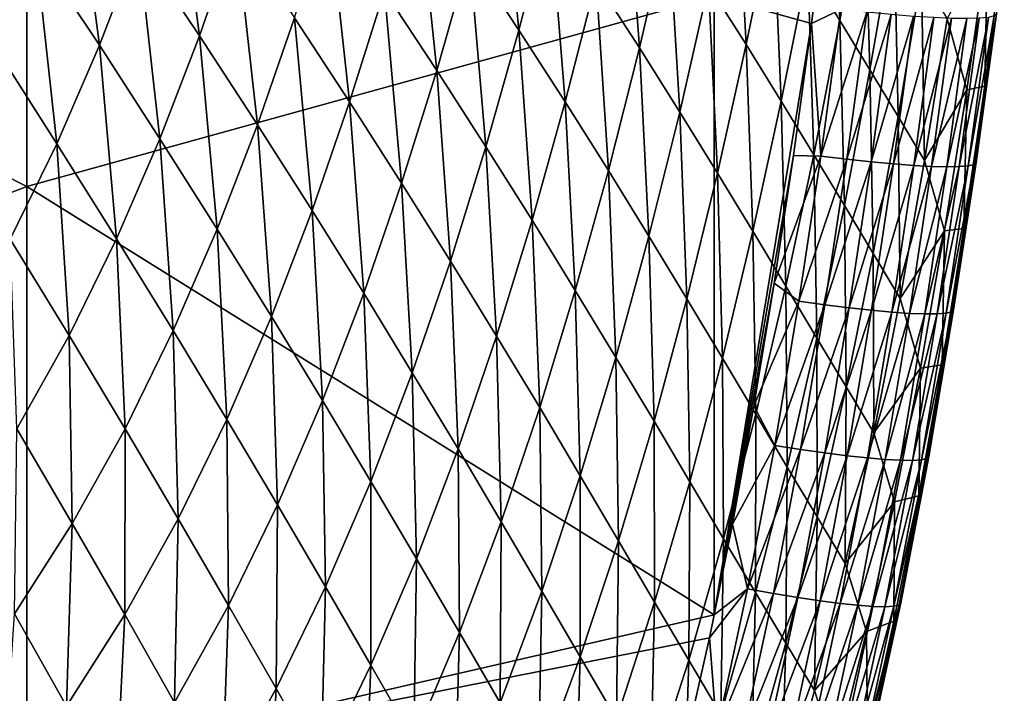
# Model space of a CAD drawing. Header units: metres. Extents: x -105 to 105, y -68 to 103.
# Tile 112 of 256: x 14.71 to 20, y -58.27 to -54.65. Entities that reach past the tile are written whole.
import ezdxf

# ---------------------------------------------------------------- set-up
doc = ezdxf.new("R2010")
doc.units = ezdxf.units.M
doc.layers.add('solid_FIT-BATH-150_SW0001_01', color=7, linetype='CONTINUOUS')

msp = doc.modelspace()

# ---------------------------------------------------------------- linework, layer by layer
at = {"layer": 'solid_FIT-BATH-150_SW0001_01'}
for points in [[(14.752053, -55.548847, 13.234756), (14.752053, -52.334599, 13.505877), (11.063119, -53.679554, 13.427683)], [(18.440989, -54.52726, 13.283791), (14.752053, -52.334599, 13.505877), (14.752053, -55.548847, 13.234756)], [(18.943724, -54.376297, 6.843792), (19.07803, -53.645939, 6.924697), (19.116709, -54.656803, 7.732781)], [(19.07803, -53.645939, 6.924697), (19.248596, -53.918018, 7.81895), (19.116709, -54.656803, 7.732781)], [(14.752053, -55.548847, 13.234756), (11.063119, -53.679554, 13.427683), (11.063119, -56.95908, 13.145938)], [(15.34961, -54.247803, -1.238957), (15.540343, -53.693081, -1.197743), (15.678699, -54.740032, -0.605993)], [(15.540343, -53.693081, -1.197743), (15.87369, -54.175339, -0.559963), (15.678699, -54.740032, -0.605993)], [(17.127888, -54.307259, 1.669885), (17.292137, -53.677174, 1.720792), (17.393114, -54.708523, 2.44393)], [(17.292137, -53.677174, 1.720792), (17.55854, -54.068348, 2.500322), (17.393114, -54.708523, 2.44393)], [(14.437556, -53.741436, -2.418797), (14.798896, -54.273308, -1.87428), (14.575902, -54.792454, -1.92411)], [(14.798896, -54.273308, -1.87428), (15.001809, -53.740585, -1.8317), (15.141646, -54.790272, -1.286028)], [(15.001809, -53.740585, -1.8317), (15.34961, -54.247803, -1.238957), (15.141646, -54.790272, -1.286028)], [(17.80747, -54.444252, 3.302488), (17.963434, -53.781109, 3.362687), (18.039888, -54.804428, 4.123775)], [(17.963434, -53.781109, 3.362687), (18.19569, -54.131664, 4.189601), (18.039888, -54.804428, 4.123775)], [(18.411911, -54.466805, 5.032781), (18.55785, -53.770187, 5.103172), (18.613281, -54.7864, 5.890791)], [(18.55785, -53.770187, 5.103172), (18.757851, -54.080727, 5.966807), (18.613281, -54.7864, 5.890791)], [(16.671202, -54.498451, 0.873847), (16.844856, -53.890598, 0.922036), (16.952278, -54.924999, 1.61642)], [(16.844856, -53.890598, 0.922036), (17.127888, -54.307259, 1.669885), (16.952278, -54.924999, 1.61642)], [(18.440989, -54.52726, 13.283791), (18.964901, -54.673195, 13.264911), (19.057423, -53.937607, 13.327749)], [(19.121668, -54.597248, 13.259118), (19.057423, -53.937607, 13.327749), (18.964901, -54.673195, 13.264911)], [(19.116709, -54.656803, 7.732781), (19.248596, -53.918018, 7.81895), (19.27804, -54.922207, 8.632922)], [(19.248596, -53.918018, 7.81895), (19.407101, -54.175694, 8.723949), (19.27804, -54.922207, 8.632922)], [(16.188244, -54.642567, 0.114531), (16.372059, -54.056408, 0.161038), (16.484634, -55.094273, 0.822307)], [(16.372059, -54.056408, 0.161038), (16.671202, -54.498451, 0.873847), (16.484634, -55.094273, 0.822307)], [(17.393114, -54.708523, 2.44393), (17.55854, -54.068348, 2.500322), (17.641474, -55.093895, 3.240646)], [(17.55854, -54.068348, 2.500322), (17.80747, -54.444252, 3.302488), (17.641474, -55.093895, 3.240646)], [(18.613281, -54.7864, 5.890791), (18.757851, -54.080727, 5.966807), (18.801003, -55.090347, 6.762368)], [(18.757851, -54.080727, 5.966807), (18.943724, -54.376297, 6.843792), (18.801003, -55.090347, 6.762368)], [(15.678699, -54.740032, -0.605993), (15.87369, -54.175339, -0.559963), (15.989702, -55.216694, 0.063748)], [(15.87369, -54.175339, -0.559963), (16.188244, -54.642567, 0.114531), (15.989702, -55.216694, 0.063748)], [(18.039888, -54.804428, 4.123775), (18.19569, -54.131664, 4.189601), (18.256821, -55.148521, 4.96138)], [(18.19569, -54.131664, 4.189601), (18.411911, -54.466805, 5.032781), (18.256821, -55.148521, 4.96138)], [(19.27804, -54.922207, 8.632922), (19.407101, -54.175694, 8.723949), (19.428921, -55.172729, 9.545465)], [(19.407101, -54.175694, 8.723949), (19.55479, -54.419167, 9.640756), (19.428921, -55.172729, 9.545465)], [(19.893757, -55.00919, 12.094329), (19.999033, -54.211426, 12.168578), (19.957035, -54.622131, 12.277243)], [(19.909634, -54.252033, 11.59775), (19.999033, -54.211426, 12.168578), (19.893757, -55.00919, 12.094329)], [(14.575902, -54.792454, -1.92411), (14.798896, -54.273308, -1.87428), (14.913586, -55.318504, -1.339891)], [(14.798896, -54.273308, -1.87428), (15.141646, -54.790272, -1.286028), (14.913586, -55.318504, -1.339891)], [(15.141646, -54.790272, -1.286028), (15.34961, -54.247803, -1.238957), (15.466413, -55.29174, -0.657489)], [(15.34961, -54.247803, -1.238957), (15.678699, -54.740032, -0.605993), (15.466413, -55.29174, -0.657489)], [(19.692888, -54.648739, 10.571189), (19.909634, -54.252033, 11.59775), (19.798115, -55.028694, 11.497035)], [(19.798115, -55.028694, 11.497035), (19.909634, -54.252033, 11.59775), (19.893757, -55.00919, 12.094329)], [(16.952278, -54.924999, 1.61642), (17.127888, -54.307259, 1.669885), (17.216187, -55.335552, 2.385224)], [(17.127888, -54.307259, 1.669885), (17.393114, -54.708523, 2.44393), (17.216187, -55.335552, 2.385224)], [(18.801003, -55.090347, 6.762368), (18.943724, -54.376297, 6.843792), (18.976274, -55.378544, 7.646246)], [(18.943724, -54.376297, 6.843792), (19.116709, -54.656803, 7.732781), (18.976274, -55.378544, 7.646246)], [(19.428921, -55.172729, 9.545465), (19.55479, -54.419167, 9.640756), (19.570543, -55.408676, 10.472449)], [(19.55479, -54.419167, 9.640756), (19.692888, -54.648739, 10.571189), (19.570543, -55.408676, 10.472449)], [(17.641474, -55.093895, 3.240646), (17.80747, -54.444252, 3.302488), (17.873901, -55.462891, 4.05651)], [(17.80747, -54.444252, 3.302488), (18.039888, -54.804428, 4.123775), (17.873901, -55.462891, 4.05651)], [(18.256821, -55.148521, 4.96138), (18.411911, -54.466805, 5.032781), (18.459414, -55.476402, 5.813945)], [(18.411911, -54.466805, 5.032781), (18.613281, -54.7864, 5.890791), (18.459414, -55.476402, 5.813945)], [(18.440989, -54.52726, 13.283791), (14.752053, -55.548847, 13.234756), (18.441547, -57.846848, 12.982626)], [(16.484634, -55.094273, 0.822307), (16.671202, -54.498451, 0.873847), (16.763624, -55.529911, 1.559883)], [(16.671202, -54.498451, 0.873847), (16.952278, -54.924999, 1.61642), (16.763624, -55.529911, 1.559883)], [(18.440989, -54.52726, 13.283791), (18.441547, -57.846848, 12.982626), (18.964901, -54.673195, 13.264911)], [(19.014305, -55.384548, 13.190741), (19.121668, -54.597248, 13.259118), (18.964901, -54.673195, 13.264911)], [(19.260542, -54.612484, 13.225074), (19.121668, -54.597248, 13.259118), (19.014305, -55.384548, 13.190741)], [(15.989702, -55.216694, 0.063748), (16.188244, -54.642567, 0.114531), (16.28323, -55.67728, 0.766813)], [(16.188244, -54.642567, 0.114531), (16.484634, -55.094273, 0.822307), (16.28323, -55.67728, 0.766813)], [(19.15336, -55.401623, 13.15625), (19.260542, -54.612484, 13.225074), (19.014305, -55.384548, 13.190741)], [(19.390791, -54.624996, 13.172461), (19.260542, -54.612484, 13.225074), (19.15336, -55.401623, 13.15625)], [(19.283716, -55.41581, 13.103096), (19.390791, -54.624996, 13.172461), (19.15336, -55.401623, 13.15625)], [(19.511036, -54.634743, 13.102897), (19.390791, -54.624996, 13.172461), (19.283716, -55.41581, 13.103096)], [(19.403988, -55.427052, 13.032918), (19.511036, -54.634743, 13.102897), (19.283716, -55.41581, 13.103096)], [(19.619902, -54.641689, 13.018), (19.511036, -54.634743, 13.102897), (19.403988, -55.427052, 13.032918)], [(19.512793, -55.435295, 12.947355), (19.619902, -54.641689, 13.018), (19.403988, -55.427052, 13.032918)], [(19.716011, -54.645782, 12.919388), (19.619902, -54.641689, 13.018), (19.512793, -55.435295, 12.947355)], [(19.608749, -55.440479, 12.848047), (19.716011, -54.645782, 12.919388), (19.512793, -55.435295, 12.947355)], [(19.570543, -55.408676, 10.472449), (19.692888, -54.648739, 10.571189), (19.798115, -55.028694, 11.497035)], [(19.797987, -54.646992, 12.80868), (19.716011, -54.645782, 12.919388), (19.608749, -55.440479, 12.848047)], [(19.690475, -55.442551, 12.736635), (19.797987, -54.646992, 12.80868), (19.608749, -55.440479, 12.848047)], [(19.864454, -54.645271, 12.687493), (19.797987, -54.646992, 12.80868), (19.690475, -55.442551, 12.736635)], [(19.756588, -55.441452, 12.614758), (19.864454, -54.645271, 12.687493), (19.690475, -55.442551, 12.736635)], [(19.914036, -54.640583, 12.557446), (19.864454, -54.645271, 12.687493), (19.756588, -55.441452, 12.614758)], [(19.805702, -55.437126, 12.484056), (19.914036, -54.640583, 12.557446), (19.756588, -55.441452, 12.614758)], [(19.945354, -54.632885, 12.420156), (19.914036, -54.640583, 12.557446), (19.805702, -55.437126, 12.484056)], [(19.836439, -55.42952, 12.346168), (19.945354, -54.632885, 12.420156), (19.805702, -55.437126, 12.484056)], [(19.836439, -55.42952, 12.346168), (19.847414, -55.418575, 12.202734), (19.957035, -54.622131, 12.277243)], [(19.836439, -55.42952, 12.346168), (19.957035, -54.622131, 12.277243), (19.945354, -54.632885, 12.420156)], [(19.893757, -55.00919, 12.094329), (19.957035, -54.622131, 12.277243), (19.847414, -55.418575, 12.202734)], [(18.964901, -54.673195, 13.264911), (18.441547, -57.846848, 12.982626), (18.86701, -55.382668, 13.203364)], [(19.014305, -55.384548, 13.190741), (18.964901, -54.673195, 13.264911), (18.86701, -55.382668, 13.203364)], [(18.976274, -55.378544, 7.646246), (19.116709, -54.656803, 7.732781), (19.140293, -55.650948, 8.541675)], [(19.116709, -54.656803, 7.732781), (19.27804, -54.922207, 8.632922), (19.140293, -55.650948, 8.541675)], [(15.466413, -55.29174, -0.657489), (15.678699, -54.740032, -0.605993), (15.773803, -55.777111, 0.007875)], [(15.678699, -54.740032, -0.605993), (15.989702, -55.216694, 0.063748), (15.773803, -55.777111, 0.007875)], [(17.216187, -55.335552, 2.385224), (17.393114, -54.708523, 2.44393), (17.463835, -55.729591, 3.176728)], [(17.393114, -54.708523, 2.44393), (17.641474, -55.093895, 3.240646), (17.463835, -55.729591, 3.176728)], [(14.575902, -54.792454, -1.92411), (14.913586, -55.318504, -1.339891), (14.662721, -55.830372, -1.401343)], [(14.913586, -55.318504, -1.339891), (15.141646, -54.790272, -1.286028), (15.234019, -55.828548, -0.715341)], [(15.141646, -54.790272, -1.286028), (15.466413, -55.29174, -0.657489), (15.234019, -55.828548, -0.715341)], [(17.873901, -55.462891, 4.05651), (18.039888, -54.804428, 4.123775), (18.091389, -55.815147, 4.88874)], [(18.039888, -54.804428, 4.123775), (18.256821, -55.148521, 4.96138), (18.091389, -55.815147, 4.88874)], [(18.459414, -55.476402, 5.813945), (18.613281, -54.7864, 5.890791), (18.64883, -55.787956, 6.680284)], [(18.613281, -54.7864, 5.890791), (18.801003, -55.090347, 6.762368), (18.64883, -55.787956, 6.680284)], [(16.763624, -55.529911, 1.559883), (16.952278, -54.924999, 1.61642), (17.026081, -55.948952, 2.323721)], [(16.952278, -54.924999, 1.61642), (17.216187, -55.335552, 2.385224), (17.026081, -55.948952, 2.323721)], [(19.140293, -55.650948, 8.541675), (19.27804, -54.922207, 8.632922), (19.29423, -55.907784, 9.450092)], [(19.27804, -54.922207, 8.632922), (19.428921, -55.172729, 9.545465), (19.29423, -55.907784, 9.450092)], [(19.782642, -55.773422, 12.021653), (19.893757, -55.00919, 12.094329), (19.847414, -55.418575, 12.202734)], [(19.798115, -55.028694, 11.497035), (19.893757, -55.00919, 12.094329), (19.782642, -55.773422, 12.021653)], [(19.570543, -55.408676, 10.472449), (19.798115, -55.028694, 11.497035), (19.67848, -55.785851, 11.396542)], [(19.67848, -55.785851, 11.396542), (19.798115, -55.028694, 11.497035), (19.782642, -55.773422, 12.021653)], [(16.28323, -55.67728, 0.766813), (16.484634, -55.094273, 0.822307), (16.56002, -56.12122, 1.499708)], [(16.484634, -55.094273, 0.822307), (16.763624, -55.529911, 1.559883), (16.56002, -56.12122, 1.499708)], [(17.463835, -55.729591, 3.176728), (17.641474, -55.093895, 3.240646), (17.696127, -56.106613, 3.987401)], [(17.641474, -55.093895, 3.240646), (17.873901, -55.462891, 4.05651), (17.696127, -56.106613, 3.987401)], [(18.64883, -55.787956, 6.680284), (18.801003, -55.090347, 6.762368), (18.826235, -56.08308, 7.559215)], [(18.801003, -55.090347, 6.762368), (18.976274, -55.378544, 7.646246), (18.826235, -56.08308, 7.559215)], [(18.091389, -55.815147, 4.88874), (18.256821, -55.148521, 4.96138), (18.295046, -56.150524, 5.736051)], [(18.256821, -55.148521, 4.96138), (18.459414, -55.476402, 5.813945), (18.295046, -56.150524, 5.736051)], [(19.29423, -55.907784, 9.450092), (19.428921, -55.172729, 9.545465), (19.439234, -56.149384, 10.373753)], [(19.428921, -55.172729, 9.545465), (19.570543, -55.408676, 10.472449), (19.439234, -56.149384, 10.373753)], [(15.773803, -55.777111, 0.007875), (15.989702, -55.216694, 0.063748), (16.064405, -56.245853, 0.706595)], [(15.989702, -55.216694, 0.063748), (16.28323, -55.67728, 0.766813), (16.064405, -56.245853, 0.706595)], [(14.662721, -55.830372, -1.401343), (14.913586, -55.318504, -1.339891), (14.978861, -56.348415, -0.780304)], [(14.913586, -55.318504, -1.339891), (15.234019, -55.828548, -0.715341), (14.978861, -56.348415, -0.780304)], [(15.234019, -55.828548, -0.715341), (15.466413, -55.29174, -0.657489), (15.537789, -56.321976, -0.053932)], [(15.466413, -55.29174, -0.657489), (15.773803, -55.777111, 0.007875), (15.537789, -56.321976, -0.053932)], [(17.026081, -55.948952, 2.323721), (17.216187, -55.335552, 2.385224), (17.272882, -56.350861, 3.110279)], [(17.216187, -55.335552, 2.385224), (17.463835, -55.729591, 3.176728), (17.272882, -56.350861, 3.110279)], [(18.86701, -55.382668, 13.203364), (18.441547, -57.846848, 12.982626), (18.763754, -56.067154, 13.143117)], [(19.014305, -55.384548, 13.190741), (18.86701, -55.382668, 13.203364), (18.763754, -56.067154, 13.143117)], [(18.896526, -56.164253, 13.121909), (19.014305, -55.384548, 13.190741), (18.763754, -56.067154, 13.143117)], [(18.826235, -56.08308, 7.559215), (18.976274, -55.378544, 7.646246), (18.992786, -56.361729, 8.45009)], [(19.15336, -55.401623, 13.15625), (19.014305, -55.384548, 13.190741), (18.896526, -56.164253, 13.121909)], [(18.976274, -55.378544, 7.646246), (19.140293, -55.650948, 8.541675), (18.992786, -56.361729, 8.45009)], [(19.035683, -56.183514, 13.086933), (19.15336, -55.401623, 13.15625), (18.896526, -56.164253, 13.121909)], [(19.283716, -55.41581, 13.103096), (19.15336, -55.401623, 13.15625), (19.035683, -56.183514, 13.086933)], [(19.166067, -56.199699, 13.033198), (19.283716, -55.41581, 13.103096), (19.035683, -56.183514, 13.086933)], [(19.403988, -55.427052, 13.032918), (19.283716, -55.41581, 13.103096), (19.166067, -56.199699, 13.033198)], [(19.286293, -56.212738, 12.962367), (19.403988, -55.427052, 13.032918), (19.166067, -56.199699, 13.033198)], [(19.512793, -55.435295, 12.947355), (19.403988, -55.427052, 13.032918), (19.286293, -56.212738, 12.962367)], [(19.39497, -56.222546, 12.876102), (19.512793, -55.435295, 12.947355), (19.286293, -56.212738, 12.962367)], [(19.608749, -55.440479, 12.848047), (19.512793, -55.435295, 12.947355), (19.39497, -56.222546, 12.876102)], [(19.490713, -56.229053, 12.776066), (19.608749, -55.440479, 12.848047), (19.39497, -56.222546, 12.876102)], [(19.439234, -56.149384, 10.373753), (19.570543, -55.408676, 10.472449), (19.67848, -55.785851, 11.396542)], [(19.690475, -55.442551, 12.736635), (19.608749, -55.440479, 12.848047), (19.490713, -56.229053, 12.776066)], [(19.572134, -56.232185, 12.66392), (19.690475, -55.442551, 12.736635), (19.490713, -56.229053, 12.776066)], [(19.756588, -55.441452, 12.614758), (19.690475, -55.442551, 12.736635), (19.572134, -56.232185, 12.66392)], [(19.637844, -56.231865, 12.541327), (19.756588, -55.441452, 12.614758), (19.572134, -56.232185, 12.66392)], [(19.805702, -55.437126, 12.484056), (19.756588, -55.441452, 12.614758), (19.637844, -56.231865, 12.541327)], [(19.686457, -56.228016, 12.40995), (19.805702, -55.437126, 12.484056), (19.637844, -56.231865, 12.541327)], [(19.836439, -55.42952, 12.346168), (19.805702, -55.437126, 12.484056), (19.686457, -56.228016, 12.40995)], [(19.716581, -56.220562, 12.27145), (19.836439, -55.42952, 12.346168), (19.686457, -56.228016, 12.40995)], [(19.716581, -56.220562, 12.27145), (19.726833, -56.209431, 12.12749), (19.847414, -55.418575, 12.202734)], [(19.716581, -56.220562, 12.27145), (19.847414, -55.418575, 12.202734), (19.836439, -55.42952, 12.346168)], [(19.782642, -55.773422, 12.021653), (19.847414, -55.418575, 12.202734), (19.726833, -56.209431, 12.12749)], [(17.696127, -56.106613, 3.987401), (17.873901, -55.462891, 4.05651), (17.914021, -56.466244, 4.814482)], [(17.873901, -55.462891, 4.05651), (18.091389, -55.815147, 4.88874), (17.914021, -56.466244, 4.814482)], [(18.295046, -56.150524, 5.736051), (18.459414, -55.476402, 5.813945), (18.486, -56.468906, 6.59734)], [(18.459414, -55.476402, 5.813945), (18.64883, -55.787956, 6.680284), (18.486, -56.468906, 6.59734)], [(14.752053, -58.694458, 12.948216), (14.752053, -55.548847, 13.234756), (11.063119, -56.95908, 13.145938)], [(14.752053, -58.694458, 12.948216), (18.441547, -57.846848, 12.982626), (14.752053, -55.548847, 13.234756)], [(16.56002, -56.12122, 1.499708), (16.763624, -55.529911, 1.559883), (16.820911, -56.547974, 2.258885)], [(16.763624, -55.529911, 1.559883), (17.026081, -55.948952, 2.323721), (16.820911, -56.547974, 2.258885)], [(18.992786, -56.361729, 8.45009), (19.140293, -55.650948, 8.541675), (19.149616, -56.624134, 9.35453)], [(19.140293, -55.650948, 8.541675), (19.29423, -55.907784, 9.450092), (19.149616, -56.624134, 9.35453)], [(16.064405, -56.245853, 0.706595), (16.28323, -55.67728, 0.766813), (16.338934, -56.697384, 1.435166)], [(16.28323, -55.67728, 0.766813), (16.56002, -56.12122, 1.499708), (16.338934, -56.697384, 1.435166)], [(17.272882, -56.350861, 3.110279), (17.463835, -55.729591, 3.176728), (17.504902, -56.735126, 3.916023)], [(17.463835, -55.729591, 3.176728), (17.696127, -56.106613, 3.987401), (17.504902, -56.735126, 3.916023)], [(15.537789, -56.321976, -0.053932), (15.773803, -55.777111, 0.007875), (15.825459, -56.798233, 0.640855)], [(15.773803, -55.777111, 0.007875), (16.064405, -56.245853, 0.706595), (15.825459, -56.798233, 0.640855)], [(18.486, -56.468906, 6.59734), (18.64883, -55.787956, 6.680284), (18.665373, -56.77018, 7.471505)], [(18.64883, -55.787956, 6.680284), (18.826235, -56.08308, 7.559215), (18.665373, -56.77018, 7.471505)], [(19.439234, -56.149384, 10.373753), (19.67848, -55.785851, 11.396542), (19.549608, -56.523239, 11.296186)], [(19.549608, -56.523239, 11.296186), (19.67848, -55.785851, 11.396542), (19.66489, -56.506203, 11.950961)], [(19.66489, -56.506203, 11.950961), (19.782642, -55.773422, 12.021653), (19.726833, -56.209431, 12.12749)], [(19.67848, -55.785851, 11.396542), (19.782642, -55.773422, 12.021653), (19.66489, -56.506203, 11.950961)], [(14.662721, -55.830372, -1.401343), (14.978861, -56.348415, -0.780304), (14.698873, -56.848755, -0.852597)], [(14.978861, -56.348415, -0.780304), (15.234019, -55.828548, -0.715341), (15.279051, -56.849327, -0.122389)], [(15.234019, -55.828548, -0.715341), (15.537789, -56.321976, -0.053932), (15.279051, -56.849327, -0.122389)], [(17.914021, -56.466244, 4.814482), (18.091389, -55.815147, 4.88874), (18.118593, -56.808334, 5.656758)], [(18.091389, -55.815147, 4.88874), (18.295046, -56.150524, 5.736051), (18.118593, -56.808334, 5.656758)], [(19.149616, -56.624134, 9.35453), (19.29423, -55.907784, 9.450092), (19.297842, -56.87064, 10.275005)], [(19.29423, -55.907784, 9.450092), (19.439234, -56.149384, 10.373753), (19.297842, -56.87064, 10.275005)], [(16.820911, -56.547974, 2.258885), (17.026081, -55.948952, 2.323721), (17.066751, -56.956985, 3.040799)], [(17.026081, -55.948952, 2.323721), (17.272882, -56.350861, 3.110279), (17.066751, -56.956985, 3.040799)], [(18.763754, -56.067154, 13.143117), (18.441547, -57.846848, 12.982626), (18.655128, -56.726269, 13.084307)], [(18.896526, -56.164253, 13.121909), (18.763754, -56.067154, 13.143117), (18.655128, -56.726269, 13.084307)], [(16.338934, -56.697384, 1.435166), (16.56002, -56.12122, 1.499708), (16.598196, -57.131138, 2.190033)], [(16.56002, -56.12122, 1.499708), (16.820911, -56.547974, 2.258885), (16.598196, -57.131138, 2.190033)], [(17.504902, -56.735126, 3.916023), (17.696127, -56.106613, 3.987401), (17.723068, -57.101345, 4.738208)], [(17.696127, -56.106613, 3.987401), (17.914021, -56.466244, 4.814482), (17.723068, -57.101345, 4.738208)], [(18.665373, -56.77018, 7.471505), (18.826235, -56.08308, 7.559215), (18.834286, -57.054295, 8.357999)], [(18.826235, -56.08308, 7.559215), (18.992786, -56.361729, 8.45009), (18.834286, -57.054295, 8.357999)], [(18.118593, -56.808334, 5.656758), (18.295046, -56.150524, 5.736051), (18.310928, -57.132763, 6.51321)], [(18.295046, -56.150524, 5.736051), (18.486, -56.468906, 6.59734), (18.310928, -57.132763, 6.51321)], [(18.766556, -56.938198, 13.052527), (18.896526, -56.164253, 13.121909), (18.655128, -56.726269, 13.084307)], [(19.035683, -56.183514, 13.086933), (18.896526, -56.164253, 13.121909), (18.766556, -56.938198, 13.052527)], [(18.905699, -56.960033, 13.017022), (19.035683, -56.183514, 13.086933), (18.766556, -56.938198, 13.052527)], [(19.166067, -56.199699, 13.033198), (19.035683, -56.183514, 13.086933), (18.905699, -56.960033, 13.017022)], [(19.297842, -56.87064, 10.275005), (19.439234, -56.149384, 10.373753), (19.549608, -56.523239, 11.296186)], [(19.036009, -56.978584, 12.962665), (19.166067, -56.199699, 13.033198), (18.905699, -56.960033, 13.017022)], [(19.286293, -56.212738, 12.962367), (19.166067, -56.199699, 13.033198), (19.036009, -56.978584, 12.962665)], [(19.15609, -56.993744, 12.891141), (19.286293, -56.212738, 12.962367), (19.036009, -56.978584, 12.962665)], [(19.39497, -56.222546, 12.876102), (19.286293, -56.212738, 12.962367), (19.15609, -56.993744, 12.891141)], [(19.264551, -57.005421, 12.804137), (19.39497, -56.222546, 12.876102), (19.15609, -56.993744, 12.891141)], [(19.490713, -56.229053, 12.776066), (19.39497, -56.222546, 12.876102), (19.264551, -57.005421, 12.804137)], [(19.360003, -57.013512, 12.703339), (19.490713, -56.229053, 12.776066), (19.264551, -57.005421, 12.804137)], [(19.572134, -56.232185, 12.66392), (19.490713, -56.229053, 12.776066), (19.360003, -57.013512, 12.703339)], [(19.441048, -57.017921, 12.590431), (19.572134, -56.232185, 12.66392), (19.360003, -57.013512, 12.703339)], [(19.637844, -56.231865, 12.541327), (19.572134, -56.232185, 12.66392), (19.441048, -57.017921, 12.590431)], [(19.5063, -57.018551, 12.4671), (19.637844, -56.231865, 12.541327), (19.441048, -57.017921, 12.590431)], [(19.686457, -56.228016, 12.40995), (19.637844, -56.231865, 12.541327), (19.5063, -57.018551, 12.4671)], [(19.554363, -57.015297, 12.335031), (19.686457, -56.228016, 12.40995), (19.5063, -57.018551, 12.4671)], [(19.716581, -56.220562, 12.27145), (19.686457, -56.228016, 12.40995), (19.554363, -57.015297, 12.335031)], [(19.583847, -57.008068, 12.195909), (19.716581, -56.220562, 12.27145), (19.554363, -57.015297, 12.335031)], [(19.583847, -57.008068, 12.195909), (19.593359, -56.996761, 12.051419), (19.726833, -56.209431, 12.12749)], [(19.583847, -57.008068, 12.195909), (19.726833, -56.209431, 12.12749), (19.716581, -56.220562, 12.27145)], [(19.66489, -56.506203, 11.950961), (19.726833, -56.209431, 12.12749), (19.593359, -56.996761, 12.051419)], [(15.825459, -56.798233, 0.640855), (16.064405, -56.245853, 0.706595), (16.097717, -57.256706, 1.365503)], [(16.064405, -56.245853, 0.706595), (16.338934, -56.697384, 1.435166), (16.097717, -57.256706, 1.365503)], [(15.279051, -56.849327, -0.122389), (15.537789, -56.321976, -0.053932), (15.56383, -57.332527, 0.568913)], [(15.537789, -56.321976, -0.053932), (15.825459, -56.798233, 0.640855), (15.56383, -57.332527, 0.568913)], [(14.698873, -56.848755, -0.852597), (14.978861, -56.348415, -0.780304), (14.995552, -57.356686, -0.197705)], [(14.978861, -56.348415, -0.780304), (15.279051, -56.849327, -0.122389), (14.995552, -57.356686, -0.197705)], [(17.066751, -56.956985, 3.040799), (17.272882, -56.350861, 3.110279), (17.298386, -57.347721, 3.841906)], [(17.272882, -56.350861, 3.110279), (17.504902, -56.735126, 3.916023), (17.298386, -57.347721, 3.841906)], [(18.834286, -57.054295, 8.357999), (18.992786, -56.361729, 8.45009), (18.993841, -57.321503, 9.258627)], [(18.992786, -56.361729, 8.45009), (19.149616, -56.624134, 9.35453), (18.993841, -57.321503, 9.258627)], [(17.723068, -57.101345, 4.738208), (17.914021, -56.466244, 4.814482), (17.928413, -57.449368, 5.575699)], [(17.914021, -56.466244, 4.814482), (18.118593, -56.808334, 5.656758), (17.928413, -57.449368, 5.575699)], [(18.310928, -57.132763, 6.51321), (18.486, -56.468906, 6.59734), (18.492115, -57.439411, 7.382816)], [(18.486, -56.468906, 6.59734), (18.665373, -56.77018, 7.471505), (18.492115, -57.439411, 7.382816)], [(16.598196, -57.131138, 2.190033), (16.820911, -56.547974, 2.258885), (16.843012, -57.546547, 2.967643)], [(16.820911, -56.547974, 2.258885), (17.066751, -56.956985, 3.040799), (16.843012, -57.546547, 2.967643)], [(19.297842, -56.87064, 10.275005), (19.549608, -56.523239, 11.296186), (19.410374, -57.240608, 11.195888)], [(19.410374, -57.240608, 11.195888), (19.549608, -56.523239, 11.296186), (19.539764, -57.20911, 11.882419)], [(19.539764, -57.20911, 11.882419), (19.66489, -56.506203, 11.950961), (19.593359, -56.996761, 12.051419)], [(19.549608, -56.523239, 11.296186), (19.66489, -56.506203, 11.950961), (19.539764, -57.20911, 11.882419)], [(18.993841, -57.321503, 9.258627), (19.149616, -56.624134, 9.35453), (19.145115, -57.572147, 10.17607)], [(19.149616, -56.624134, 9.35453), (19.297842, -56.87064, 10.275005), (19.145115, -57.572147, 10.17607)], [(16.097717, -57.256706, 1.365503), (16.338934, -56.697384, 1.435166), (16.355343, -57.696827, 2.116452)], [(16.338934, -56.697384, 1.435166), (16.598196, -57.131138, 2.190033), (16.355343, -57.696827, 2.116452)], [(17.298386, -57.347721, 3.841906), (17.504902, -56.735126, 3.916023), (17.516703, -57.719772, 4.659482)], [(17.504902, -56.735126, 3.916023), (17.723068, -57.101345, 4.738208), (17.516703, -57.719772, 4.659482)], [(18.655128, -56.726269, 13.084307), (18.441547, -57.846848, 12.982626), (18.539171, -57.360332, 13.027028)], [(18.766556, -56.938198, 13.052527), (18.655128, -56.726269, 13.084307), (18.539171, -57.360332, 13.027028)], [(15.56383, -57.332527, 0.568913), (15.825459, -56.798233, 0.640855), (15.83386, -57.797386, 1.290077)], [(15.825459, -56.798233, 0.640855), (16.097717, -57.256706, 1.365503), (15.83386, -57.797386, 1.290077)], [(17.928413, -57.449368, 5.575699), (18.118593, -56.808334, 5.656758), (18.12199, -57.779072, 6.427554)], [(18.118593, -56.808334, 5.656758), (18.310928, -57.132763, 6.51321), (18.12199, -57.779072, 6.427554)], [(18.492115, -57.439411, 7.382816), (18.665373, -56.77018, 7.471505), (18.663235, -57.728226, 8.265127)], [(18.665373, -56.77018, 7.471505), (18.834286, -57.054295, 8.357999), (18.663235, -57.728226, 8.265127)], [(14.698873, -56.848755, -0.852597), (14.995552, -57.356686, -0.197705), (14.685404, -57.841446, -0.279962)], [(14.995552, -57.356686, -0.197705), (15.279051, -56.849327, -0.122389), (15.277511, -57.846375, 0.49057)], [(15.279051, -56.849327, -0.122389), (15.56383, -57.332527, 0.568913), (15.277511, -57.846375, 0.49057)], [(19.145115, -57.572147, 10.17607), (19.297842, -56.87064, 10.275005), (19.410374, -57.240608, 11.195888)], [(14.752053, -58.694458, 12.948216), (11.063119, -56.95908, 13.145938), (11.063119, -60.168377, 12.848028)], [(16.843012, -57.546547, 2.967643), (17.066751, -56.956985, 3.040799), (17.07419, -57.943054, 3.764446)], [(17.066751, -56.956985, 3.040799), (17.298386, -57.347721, 3.841906), (17.07419, -57.943054, 3.764446)], [(18.621164, -57.708092, 12.982501), (18.766556, -56.938198, 13.052527), (18.539171, -57.360332, 13.027028)], [(18.905699, -56.960033, 13.017022), (18.766556, -56.938198, 13.052527), (18.621164, -57.708092, 12.982501)], [(18.760136, -57.733006, 12.946411), (18.905699, -56.960033, 13.017022), (18.621164, -57.708092, 12.982501)], [(19.036009, -56.978584, 12.962665), (18.905699, -56.960033, 13.017022), (18.760136, -57.733006, 12.946411)], [(18.890215, -57.754383, 12.891378), (19.036009, -56.978584, 12.962665), (18.760136, -57.733006, 12.946411)], [(19.15609, -56.993744, 12.891141), (19.036009, -56.978584, 12.962665), (18.890215, -57.754383, 12.891378)], [(19.010012, -57.772099, 12.819114), (19.15609, -56.993744, 12.891141), (18.890215, -57.754383, 12.891378)], [(19.264551, -57.005421, 12.804137), (19.15609, -56.993744, 12.891141), (19.010012, -57.772099, 12.819114)], [(19.118128, -57.786026, 12.731326), (19.264551, -57.005421, 12.804137), (19.010012, -57.772099, 12.819114)], [(19.360003, -57.013512, 12.703339), (19.264551, -57.005421, 12.804137), (19.118128, -57.786026, 12.731326)], [(19.213171, -57.79604, 12.629726), (19.360003, -57.013512, 12.703339), (19.118128, -57.786026, 12.731326)], [(19.441048, -57.017921, 12.590431), (19.360003, -57.013512, 12.703339), (19.213171, -57.79604, 12.629726)], [(19.293747, -57.802006, 12.516023), (19.441048, -57.017921, 12.590431), (19.213171, -57.79604, 12.629726)], [(19.5063, -57.018551, 12.4671), (19.441048, -57.017921, 12.590431), (19.293747, -57.802006, 12.516023)], [(19.358459, -57.803806, 12.391926), (19.5063, -57.018551, 12.4671), (19.293747, -57.802006, 12.516023)], [(19.554363, -57.015297, 12.335031), (19.5063, -57.018551, 12.4671), (19.358459, -57.803806, 12.391926)], [(19.405914, -57.801311, 12.259145), (19.554363, -57.015297, 12.335031), (19.358459, -57.803806, 12.391926)], [(19.583847, -57.008068, 12.195909), (19.554363, -57.015297, 12.335031), (19.405914, -57.801311, 12.259145)], [(19.434719, -57.794392, 12.11939), (19.583847, -57.008068, 12.195909), (19.405914, -57.801311, 12.259145)], [(19.434719, -57.794392, 12.11939), (19.443478, -57.782921, 11.97437), (19.593359, -56.996761, 12.051419)], [(19.434719, -57.794392, 12.11939), (19.593359, -56.996761, 12.051419), (19.583847, -57.008068, 12.195909)], [(19.539764, -57.20911, 11.882419), (19.593359, -56.996761, 12.051419), (19.443478, -57.782921, 11.97437)], [(18.663235, -57.728226, 8.265127), (18.834286, -57.054295, 8.357999), (18.825352, -57.999466, 9.162132)], [(18.834286, -57.054295, 8.357999), (18.993841, -57.321503, 9.258627), (18.825352, -57.999466, 9.162132)], [(16.355343, -57.696827, 2.116452), (16.598196, -57.131138, 2.190033), (16.599123, -58.118, 2.890142)], [(16.598196, -57.131138, 2.190033), (16.843012, -57.546547, 2.967643), (16.599123, -58.118, 2.890142)], [(17.516703, -57.719772, 4.659482), (17.723068, -57.101345, 4.738208), (17.722706, -58.072971, 5.492463)], [(17.723068, -57.101345, 4.738208), (17.928413, -57.449368, 5.575699), (17.722706, -58.072971, 5.492463)], [(18.12199, -57.779072, 6.427554), (18.310928, -57.132763, 6.51321), (18.304848, -58.090324, 7.292832)], [(18.310928, -57.132763, 6.51321), (18.492115, -57.439411, 7.382816), (18.304848, -58.090324, 7.292832)], [(19.145115, -57.572147, 10.17607), (19.410374, -57.240608, 11.195888), (19.259476, -57.93763, 11.095507)], [(19.259476, -57.93763, 11.095507), (19.410374, -57.240608, 11.195888), (19.406685, -57.882149, 11.815715)], [(19.406685, -57.882149, 11.815715), (19.539764, -57.20911, 11.882419), (19.443478, -57.782921, 11.97437)], [(19.410374, -57.240608, 11.195888), (19.539764, -57.20911, 11.882419), (19.406685, -57.882149, 11.815715)], [(15.83386, -57.797386, 1.290077), (16.097717, -57.256706, 1.365503), (16.08989, -58.243317, 2.037538)], [(16.097717, -57.256706, 1.365503), (16.355343, -57.696827, 2.116452), (16.08989, -58.243317, 2.037538)], [(15.277511, -57.846375, 0.49057), (15.56383, -57.332527, 0.568913), (15.545381, -58.317169, 1.208699)], [(15.56383, -57.332527, 0.568913), (15.83386, -57.797386, 1.290077), (15.545381, -58.317169, 1.208699)], [(18.825352, -57.999466, 9.162132), (18.993841, -57.321503, 9.258627), (18.979511, -58.253494, 10.076723)], [(18.993841, -57.321503, 9.258627), (19.145115, -57.572147, 10.17607), (18.979511, -58.253494, 10.076723)], [(14.685404, -57.841446, -0.279962), (14.995552, -57.356686, -0.197705), (14.964632, -58.33728, 0.405747)], [(14.995552, -57.356686, -0.197705), (15.277511, -57.846375, 0.49057), (14.964632, -58.33728, 0.405747)], [(17.07419, -57.943054, 3.764446), (17.298386, -57.347721, 3.841906), (17.292595, -58.32024, 4.577736)], [(17.298386, -57.347721, 3.841906), (17.516703, -57.719772, 4.659482), (17.292595, -58.32024, 4.577736)], [(18.621164, -57.708092, 12.982501), (18.539171, -57.360332, 13.027028), (18.441547, -57.846848, 12.982626)], [(17.722706, -58.072971, 5.492463), (17.928413, -57.449368, 5.575699), (17.917404, -58.407196, 6.339992)], [(17.928413, -57.449368, 5.575699), (18.12199, -57.779072, 6.427554), (17.917404, -58.407196, 6.339992)], [(18.304848, -58.090324, 7.292832), (18.492115, -57.439411, 7.382816), (18.478029, -58.38308, 8.171187)], [(18.492115, -57.439411, 7.382816), (18.663235, -57.728226, 8.265127), (18.478029, -58.38308, 8.171187)], [(16.599123, -58.118, 2.890142), (16.843012, -57.546547, 2.967643), (16.82984, -58.519653, 3.683015)], [(16.843012, -57.546547, 2.967643), (17.07419, -57.943054, 3.764446), (16.82984, -58.519653, 3.683015)], [(18.979511, -58.253494, 10.076723), (19.145115, -57.572147, 10.17607), (19.259476, -57.93763, 11.095507)], [(16.08989, -58.243317, 2.037538), (16.355343, -57.696827, 2.116452), (16.332676, -58.669704, 2.807727)], [(16.355343, -57.696827, 2.116452), (16.599123, -58.118, 2.890142), (16.332676, -58.669704, 2.807727)], [(18.621164, -57.708092, 12.982501), (18.441547, -57.846848, 12.982626), (18.415617, -57.9701, 12.971315)], [(18.455671, -58.475502, 12.911736), (18.621164, -57.708092, 12.982501), (18.415617, -57.9701, 12.971315)], [(18.760136, -57.733006, 12.946411), (18.621164, -57.708092, 12.982501), (18.455671, -58.475502, 12.911736)], [(17.292595, -58.32024, 4.577736), (17.516703, -57.719772, 4.659482), (17.499187, -58.677929, 5.406527)], [(17.516703, -57.719772, 4.659482), (17.722706, -58.072971, 5.492463), (17.499187, -58.677929, 5.406527)], [(18.594234, -58.504189, 12.874986), (18.760136, -57.733006, 12.946411), (18.455671, -58.475502, 12.911736)], [(18.478029, -58.38308, 8.171187), (18.663235, -57.728226, 8.265127), (18.642563, -58.657597, 9.064785)], [(18.890215, -57.754383, 12.891378), (18.760136, -57.733006, 12.946411), (18.594234, -58.504189, 12.874986)], [(18.723866, -58.529041, 12.819206), (18.890215, -57.754383, 12.891378), (18.594234, -58.504189, 12.874986)], [(18.663235, -57.728226, 8.265127), (18.825352, -57.999466, 9.162132), (18.642563, -58.657597, 9.064785)], [(19.010012, -57.772099, 12.819114), (18.890215, -57.754383, 12.891378), (18.723866, -58.529041, 12.819206)], [(15.545381, -58.317169, 1.208699), (15.83386, -57.797386, 1.290077), (15.79988, -58.768459, 1.95311)], [(15.83386, -57.797386, 1.290077), (16.08989, -58.243317, 2.037538), (15.79988, -58.768459, 1.95311)], [(17.917404, -58.407196, 6.339992), (18.12199, -57.779072, 6.427554), (18.10181, -58.722313, 7.201206)], [(18.12199, -57.779072, 6.427554), (18.304848, -58.090324, 7.292832), (18.10181, -58.722313, 7.201206)], [(18.843172, -58.549904, 12.746134), (19.010012, -57.772099, 12.819114), (18.723866, -58.529041, 12.819206)], [(19.118128, -57.786026, 12.731326), (19.010012, -57.772099, 12.819114), (18.843172, -58.549904, 12.746134)], [(18.95076, -58.566616, 12.657502), (19.118128, -57.786026, 12.731326), (18.843172, -58.549904, 12.746134)], [(19.213171, -57.79604, 12.629726), (19.118128, -57.786026, 12.731326), (18.95076, -58.566616, 12.657502)], [(19.045233, -58.579006, 12.555047), (19.213171, -57.79604, 12.629726), (18.95076, -58.566616, 12.657502)], [(19.293747, -57.802006, 12.516023), (19.213171, -57.79604, 12.629726), (19.045233, -58.579006, 12.555047)], [(19.125196, -58.586922, 12.440503), (19.293747, -57.802006, 12.516023), (19.045233, -58.579006, 12.555047)], [(19.358459, -57.803806, 12.391926), (19.293747, -57.802006, 12.516023), (19.125196, -58.586922, 12.440503)], [(19.189257, -58.590195, 12.315604), (19.358459, -57.803806, 12.391926), (19.125196, -58.586922, 12.440503)], [(19.405914, -57.801311, 12.259145), (19.358459, -57.803806, 12.391926), (19.189257, -58.590195, 12.315604)], [(19.236019, -58.588665, 12.182087), (19.405914, -57.801311, 12.259145), (19.189257, -58.590195, 12.315604)], [(19.434719, -57.794392, 12.11939), (19.405914, -57.801311, 12.259145), (19.236019, -58.588665, 12.182087)], [(19.26409, -58.582169, 12.041685), (19.434719, -57.794392, 12.11939), (19.236019, -58.588665, 12.182087)], [(19.26409, -58.582169, 12.041685), (19.272074, -58.570545, 11.896134), (19.443478, -57.782921, 11.97437)], [(19.26409, -58.582169, 12.041685), (19.443478, -57.782921, 11.97437), (19.434719, -57.794392, 12.11939)], [(19.406685, -57.882149, 11.815715), (19.443478, -57.782921, 11.97437), (19.272074, -58.570545, 11.896134)], [(14.685404, -57.841446, -0.279962), (14.964632, -58.33728, 0.405747), (14.6236, -58.802849, 0.314517)], [(14.752053, -58.694458, 12.948216), (18.415617, -57.9701, 12.971315), (18.441547, -57.846848, 12.982626)], [(14.964632, -58.33728, 0.405747), (15.277511, -57.846375, 0.49057), (15.230432, -58.813679, 1.121292)], [(15.277511, -57.846375, 0.49057), (15.545381, -58.317169, 1.208699), (15.230432, -58.813679, 1.121292)], [(19.259476, -57.93763, 11.095507), (19.406685, -57.882149, 11.815715), (19.264975, -58.526089, 11.751275)], [(19.264975, -58.526089, 11.751275), (19.406685, -57.882149, 11.815715), (19.272074, -58.570545, 11.896134)], [(14.752053, -58.694458, 12.948216), (18.284731, -58.555447, 12.917268), (18.415617, -57.9701, 12.971315)], [(16.82984, -58.519653, 3.683015), (17.07419, -57.943054, 3.764446), (17.048323, -58.901352, 4.492387)], [(17.07419, -57.943054, 3.764446), (17.292595, -58.32024, 4.577736), (17.048323, -58.901352, 4.492387)], [(18.455671, -58.475502, 12.911736), (18.415617, -57.9701, 12.971315), (18.284731, -58.555447, 12.917268)], [(18.979511, -58.253494, 10.076723), (19.259476, -57.93763, 11.095507), (19.095394, -58.613895, 10.994843)], [(19.095394, -58.613895, 10.994843), (19.259476, -57.93763, 11.095507), (19.264975, -58.526089, 11.751275)], [(18.642563, -58.657597, 9.064785), (18.825352, -57.999466, 9.162132), (18.799458, -58.914253, 9.976727)], [(18.825352, -57.999466, 9.162132), (18.979511, -58.253494, 10.076723), (18.799458, -58.914253, 9.976727)], [(17.499187, -58.677929, 5.406527), (17.722706, -58.072971, 5.492463), (17.694941, -59.015991, 6.250037)], [(17.722706, -58.072971, 5.492463), (17.917404, -58.407196, 6.339992), (17.694941, -59.015991, 6.250037)], [(16.332676, -58.669704, 2.807727), (16.599123, -58.118, 2.890142), (16.562971, -59.075962, 3.59708)], [(16.599123, -58.118, 2.890142), (16.82984, -58.519653, 3.683015), (16.562971, -59.075962, 3.59708)], [(18.10181, -58.722313, 7.201206), (18.304848, -58.090324, 7.292832), (18.276934, -59.018265, 8.075858)], [(18.304848, -58.090324, 7.292832), (18.478029, -58.38308, 8.171187), (18.276934, -59.018265, 8.075858)], [(15.79988, -58.768459, 1.95311), (16.08989, -58.243317, 2.037538), (16.041739, -59.199627, 2.720227)], [(16.08989, -58.243317, 2.037538), (16.332676, -58.669704, 2.807727), (16.041739, -59.199627, 2.720227)], [(18.799458, -58.914253, 9.976727), (18.979511, -58.253494, 10.076723), (19.095394, -58.613895, 10.994843)]]:
    msp.add_3dface(points, dxfattribs=at)

doc.saveas('drawing.dxf')
